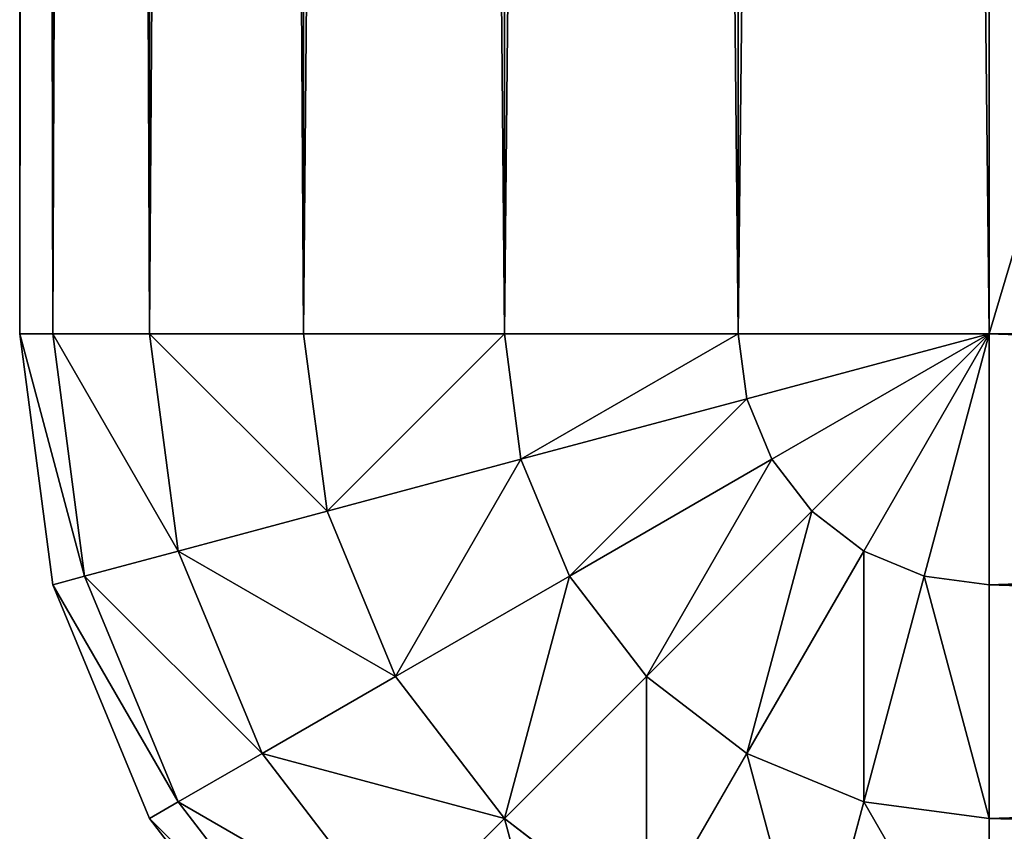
# Model space of a CAD drawing. Extents: x 219 to 498, y 110 to 382.
# Tile 3 of 256: x 219.257 to 219.638, y 241.263 to 241.577. Entities that reach past the tile are written whole.
import ezdxf

# ---------------------------------------------------------------- set-up
doc = ezdxf.new("R2010")
doc.units = 0
doc.header["$MEASUREMENT"] = 0
doc.layers.get('0').update_dxf_attribs({"color": 144, "linetype": 'CONTINUOUS'})
doc.layers.add('POTEAU', color=36, linetype='CONTINUOUS')

# ---------------------------------------------------------------- blocks, each defined once
blk = doc.blocks.new('GEAR_BOX_1')
at = {"color": 251}
for p, q in [((4.64045, 0.375, 41.625), (4.64045, 9.625, 41.625)), ((4.64045, 0.375, 0.375), (4.64045, 9.625, 0.375)), ((4.65323, 9.625, 41.72206), (4.65323, 0.375, 41.72206)), ((4.65323, 9.625, 0.27794), (4.65323, 0.375, 0.27794)), ((4.69069, 9.625, 41.8125), (4.69069, 0.375, 41.8125)), ((4.69069, 9.625, 0.1875), (4.69069, 0.375, 0.1875)), ((4.75028, 9.625, 41.89017), (4.75028, 0.375, 41.89017)), ((4.75028, 9.625, 0.10983), (4.75028, 0.375, 0.10983)), ((4.82795, 9.625, 41.94976), (4.82795, 0.375, 41.94976)), ((4.82795, 9.625, 0.05024), (4.82795, 0.375, 0.05024)), ((4.91839, 9.625, 41.98722), (4.91839, 0.375, 41.98722)), ((4.91839, 9.625, 0.01278), (4.91839, 0.375, 0.01278)), ((5.01545, 0.375, 42), (5.01545, 9.625, 42)), ((5.01545, 0.375), (5.01545, 9.625)), ((4.64045, 0.375, 0.375), (4.65323, 0.375, 0.27794)), ((4.64045, 0.375, 0.375), (4.65323, 0.27794, 0.375)), ((4.65323, 0.375, 41.72206), (4.64045, 0.375, 41.625)), ((4.64045, 0.375, 41.625), (4.65323, 0.27794, 41.625)), ((4.64045, 0.375, 41.625), (4.64045, 0.375, 0.375)), ((4.65323, 0.375, 0.27794), (4.69069, 0.375, 0.1875)), ((4.65323, 0.375, 0.27794), (4.66557, 0.28125, 0.27794)), ((4.69069, 0.375, 41.8125), (4.65323, 0.375, 41.72206)), ((4.65323, 0.375, 41.72206), (4.66557, 0.28125, 41.72206)), ((4.69069, 0.375, 0.1875), (4.75028, 0.375, 0.10983)), ((4.69069, 0.375, 0.1875), (4.70175, 0.29095, 0.1875)), ((4.75028, 0.375, 41.89017), (4.69069, 0.375, 41.8125)), ((4.69069, 0.375, 41.8125), (4.70175, 0.29095, 41.8125)), ((4.75028, 0.375, 0.10983), (4.75932, 0.30637, 0.10983)), ((4.75028, 0.375, 0.10983), (4.82795, 0.375, 0.05024)), ((4.82795, 0.375, 41.94976), (4.75028, 0.375, 41.89017)), ((4.75028, 0.375, 41.89017), (4.75932, 0.30637, 41.89017)), ((4.82795, 0.375, 0.05024), (4.83434, 0.32647, 0.05024)), ((4.82795, 0.375, 0.05024), (4.91839, 0.375, 0.01278)), ((4.91839, 0.375, 41.98722), (4.82795, 0.375, 41.94976)), ((4.82795, 0.375, 41.94976), (4.83434, 0.32647, 41.94976)), ((4.91839, 0.375, 0.01278), (5.01545, 0.375)), ((4.91839, 0.375, 0.01278), (4.9217, 0.34988, 0.01278)), ((5.01545, 0.375, 42), (4.91839, 0.375, 41.98722)), ((4.91839, 0.375, 41.98722), (4.9217, 0.34988, 41.98722)), ((4.9217, 0.34988, 0.01278), (5.01545, 0.375)), ((4.9217, 0.34988, 41.98722), (5.01545, 0.375, 42)), ((4.93139, 0.32647, 0.01278), (5.01545, 0.375)), ((4.93139, 0.32647, 41.98722), (5.01545, 0.375, 42)), ((4.94682, 0.30637, 0.01278), (5.01545, 0.375)), ((4.94682, 0.30637, 41.98722), (5.01545, 0.375, 42)), ((4.96692, 0.29095, 0.01278), (5.01545, 0.375)), ((4.96692, 0.29095, 41.98722), (5.01545, 0.375, 42)), ((4.99033, 0.28125, 0.01278), (5.01545, 0.375)), ((4.99033, 0.28125, 41.98722), (5.01545, 0.375, 42)), ((5.01545, 0.375), (5.01545, 0.27794, 0.01278)), ((5.01545, 0.27794, 41.98722), (5.01545, 0.375, 42)), ((7.76545, 0.375), (5.01545, 0.375)), ((7.76545, 0.375, 42), (5.01545, 0.375, 42)), ((4.83434, 0.32647, 0.05024), (4.9217, 0.34988, 0.01278)), ((4.83434, 0.32647, 41.94976), (4.9217, 0.34988, 41.98722)), ((4.9217, 0.34988, 0.01278), (4.93139, 0.32647, 0.01278)), ((4.9217, 0.34988, 41.98722), (4.93139, 0.32647, 41.98722)), ((4.75932, 0.30637, 0.10983), (4.83434, 0.32647, 0.05024)), ((4.75932, 0.30637, 41.89017), (4.83434, 0.32647, 41.94976)), ((4.83434, 0.32647, 0.05024), (4.85307, 0.28125, 0.05024)), ((4.83434, 0.32647, 41.94976), (4.85307, 0.28125, 41.94976)), ((4.85307, 0.28125, 0.05024), (4.93139, 0.32647, 0.01278)), ((4.85307, 0.28125, 41.94976), (4.93139, 0.32647, 41.98722)), ((4.93139, 0.32647, 0.01278), (4.94682, 0.30637, 0.01278)), ((4.93139, 0.32647, 41.98722), (4.94682, 0.30637, 41.98722)), ((4.70175, 0.29095, 0.1875), (4.75932, 0.30637, 0.10983)), ((4.70175, 0.29095, 41.8125), (4.75932, 0.30637, 41.89017)), ((4.75932, 0.30637, 0.10983), (4.78581, 0.24242, 0.10983)), ((4.75932, 0.30637, 41.89017), (4.78581, 0.24242, 41.89017)), ((4.88287, 0.24242, 0.05024), (4.94682, 0.30637, 0.01278)), ((4.88287, 0.24242, 41.94976), (4.94682, 0.30637, 41.98722)), ((4.94682, 0.30637, 0.01278), (4.96692, 0.29095, 0.01278)), ((4.94682, 0.30637, 41.98722), (4.96692, 0.29095, 41.98722)), ((4.66557, 0.28125, 0.27794), (4.70175, 0.29095, 0.1875)), ((4.66557, 0.28125, 41.72206), (4.70175, 0.29095, 41.8125)), ((4.70175, 0.29095, 0.1875), (4.7342, 0.21262, 0.1875)), ((4.70175, 0.29095, 41.8125), (4.7342, 0.21262, 41.8125)), ((4.9217, 0.21262, 0.05024), (4.96692, 0.29095, 0.01278)), ((4.9217, 0.21262, 41.94976), (4.96692, 0.29095, 41.98722)), ((4.96692, 0.29095, 0.01278), (4.99033, 0.28125, 0.01278)), ((4.96692, 0.29095, 41.98722), (4.99033, 0.28125, 41.98722)), ((4.65323, 0.27794, 0.375), (4.66557, 0.28125, 0.27794)), ((4.65323, 0.27794, 41.625), (4.66557, 0.28125, 41.72206)), ((4.66557, 0.28125, 0.27794), (4.70175, 0.19389, 0.27794)), ((4.66557, 0.28125, 41.72206), (4.70175, 0.19389, 41.72206)), ((4.78581, 0.24242, 0.10983), (4.85307, 0.28125, 0.05024)), ((4.78581, 0.24242, 41.89017), (4.85307, 0.28125, 41.94976)), ((4.85307, 0.28125, 0.05024), (4.88287, 0.24242, 0.05024)), ((4.85307, 0.28125, 41.94976), (4.88287, 0.24242, 41.94976)), ((4.96692, 0.19389, 0.05024), (4.99033, 0.28125, 0.01278)), ((4.96692, 0.19389, 41.94976), (4.99033, 0.28125, 41.98722)), ((4.99033, 0.28125, 0.01278), (5.01545, 0.27794, 0.01278)), ((4.99033, 0.28125, 41.98722), (5.01545, 0.27794, 41.98722)), ((4.65323, 0.27794, 0.375), (4.69069, 0.1875, 0.375)), ((4.65323, 0.27794, 41.625), (4.69069, 0.1875, 41.625)), ((4.65323, 0.27794, 0.375), (4.65323, 0.27794, 41.625)), ((5.01545, 0.27794, 0.01278), (5.01545, 0.1875, 0.05024)), ((5.01545, 0.27794, 41.98722), (7.76545, 0.27794, 41.98722)), ((5.01545, 0.1875, 41.94976), (5.01545, 0.27794, 41.98722)), ((5.01545, 0.27794, 0.01278), (7.76545, 0.27794, 0.01278)), ((4.7342, 0.21262, 0.1875), (4.78581, 0.24242, 0.10983)), ((4.7342, 0.21262, 41.8125), (4.78581, 0.24242, 41.89017)), ((4.78581, 0.24242, 0.10983), (4.82795, 0.1875, 0.10983)), ((4.78581, 0.24242, 41.89017), (4.82795, 0.1875, 41.89017)), ((4.82795, 0.1875, 0.10983), (4.88287, 0.24242, 0.05024)), ((4.82795, 0.1875, 41.89017), (4.88287, 0.24242, 41.94976)), ((4.88287, 0.24242, 0.05024), (4.9217, 0.21262, 0.05024)), ((4.88287, 0.24242, 41.94976), (4.9217, 0.21262, 41.94976)), ((4.70175, 0.19389, 0.27794), (4.7342, 0.21262, 0.1875)), ((4.70175, 0.19389, 41.72206), (4.7342, 0.21262, 41.8125)), ((4.7342, 0.21262, 0.1875), (4.78581, 0.14536, 0.1875)), ((4.7342, 0.21262, 41.8125), (4.78581, 0.14536, 41.8125)), ((4.88287, 0.14536, 0.10983), (4.9217, 0.21262, 0.05024)), ((4.88287, 0.14536, 41.89017), (4.9217, 0.21262, 41.94976)), ((4.9217, 0.21262, 0.05024), (4.96692, 0.19389, 0.05024)), ((4.9217, 0.21262, 41.94976), (4.96692, 0.19389, 41.94976)), ((4.69069, 0.1875, 0.375), (4.70175, 0.19389, 0.27794)), ((4.69069, 0.1875, 41.625), (4.70175, 0.19389, 41.72206)), ((4.70175, 0.19389, 0.27794), (4.75932, 0.11887, 0.27794)), ((4.70175, 0.19389, 41.72206), (4.75932, 0.11887, 41.72206)), ((4.94682, 0.11887, 0.10983), (4.96692, 0.19389, 0.05024)), ((4.94682, 0.11887, 41.89017), (4.96692, 0.19389, 41.94976)), ((4.96692, 0.19389, 0.05024), (5.01545, 0.1875, 0.05024)), ((4.96692, 0.19389, 41.94976), (5.01545, 0.1875, 41.94976)), ((4.69069, 0.1875, 0.375), (4.75028, 0.10983, 0.375)), ((4.69069, 0.1875, 0.375), (4.69069, 0.1875, 41.625)), ((4.69069, 0.1875, 41.625), (4.75028, 0.10983, 41.625)), ((4.78581, 0.14536, 41.8125), (4.82795, 0.1875, 41.89017)), ((4.78581, 0.14536, 0.1875), (4.82795, 0.1875, 0.10983)), ((4.82795, 0.1875, 0.10983), (4.88287, 0.14536, 0.10983)), ((4.82795, 0.1875, 41.89017), (4.88287, 0.14536, 41.89017)), ((5.01545, 0.1875, 0.05024), (5.01545, 0.10983, 0.10983)), ((5.01545, 0.1875, 41.94976), (7.76545, 0.1875, 41.94976)), ((5.01545, 0.10983, 41.89017), (5.01545, 0.1875, 41.94976)), ((5.01545, 0.1875, 0.05024), (7.76545, 0.1875, 0.05024))]:
    blk.add_line(p, q, dxfattribs=at)
mesh = blk.add_polyface(dxfattribs=at)
corners = [(4.65323, 9.625, 41.72206), (4.64045, 0.375, 41.625), (4.65323, 0.375, 41.72206), (4.64045, 9.625, 41.625)]
mesh.append_faces([[corners[k] for k in face] for face in [(0, 1, 2), (1, 0, 3)]], dxfattribs={"vtx0": -1, "color": 251})
mesh = blk.add_polyface(dxfattribs=at)
corners = [(4.64045, 9.625, 0.375), (4.65323, 0.375, 0.27794), (4.64045, 0.375, 0.375), (4.65323, 9.625, 0.27794)]
mesh.append_faces([[corners[k] for k in face] for face in [(0, 1, 2), (1, 0, 3)]], dxfattribs={"vtx0": -1, "color": 251})
mesh = blk.add_polyface(dxfattribs=at)
corners = [(4.64045, 9.625, 41.625), (4.64045, 0.375, 0.375), (4.64045, 0.375, 41.625), (4.64045, 9.625, 0.375)]
mesh.append_faces([[corners[k] for k in face] for face in [(0, 1, 2), (1, 0, 3)]], dxfattribs={"vtx0": -1, "color": 251})
mesh = blk.add_polyface(dxfattribs=at)
corners = [(4.69069, 9.625, 41.8125), (4.65323, 0.375, 41.72206), (4.69069, 0.375, 41.8125), (4.65323, 9.625, 41.72206)]
mesh.append_faces([[corners[k] for k in face] for face in [(0, 1, 2), (1, 0, 3)]], dxfattribs={"vtx0": -1, "color": 251})
mesh = blk.add_polyface(dxfattribs=at)
corners = [(4.65323, 9.625, 0.27794), (4.69069, 0.375, 0.1875), (4.65323, 0.375, 0.27794), (4.69069, 9.625, 0.1875)]
mesh.append_faces([[corners[k] for k in face] for face in [(0, 1, 2), (1, 0, 3)]], dxfattribs={"vtx0": -1, "color": 251})
mesh = blk.add_polyface(dxfattribs=at)
corners = [(4.75028, 9.625, 41.89017), (4.69069, 0.375, 41.8125), (4.75028, 0.375, 41.89017), (4.69069, 9.625, 41.8125)]
mesh.append_faces([[corners[k] for k in face] for face in [(0, 1, 2), (1, 0, 3)]], dxfattribs={"vtx0": -1, "color": 251})
mesh = blk.add_polyface(dxfattribs=at)
corners = [(4.69069, 9.625, 0.1875), (4.75028, 0.375, 0.10983), (4.69069, 0.375, 0.1875), (4.75028, 9.625, 0.10983)]
mesh.append_faces([[corners[k] for k in face] for face in [(0, 1, 2), (1, 0, 3)]], dxfattribs={"vtx0": -1, "color": 251})
mesh = blk.add_polyface(dxfattribs=at)
corners = [(4.82795, 0.375, 41.94976), (4.75028, 9.625, 41.89017), (4.75028, 0.375, 41.89017), (4.82795, 9.625, 41.94976)]
mesh.append_faces([[corners[k] for k in face] for face in [(0, 1, 2), (1, 0, 3)]], dxfattribs={"vtx0": -1, "color": 251})
mesh = blk.add_polyface(dxfattribs=at)
corners = [(4.82795, 9.625, 0.05024), (4.75028, 0.375, 0.10983), (4.75028, 9.625, 0.10983), (4.82795, 0.375, 0.05024)]
mesh.append_faces([[corners[k] for k in face] for face in [(0, 1, 2), (1, 0, 3)]], dxfattribs={"vtx0": -1, "color": 251})
mesh = blk.add_polyface(dxfattribs=at)
corners = [(4.91839, 0.375, 41.98722), (4.82795, 9.625, 41.94976), (4.82795, 0.375, 41.94976), (4.91839, 9.625, 41.98722)]
mesh.append_faces([[corners[k] for k in face] for face in [(0, 1, 2), (1, 0, 3)]], dxfattribs={"vtx0": -1, "color": 251})
mesh = blk.add_polyface(dxfattribs=at)
corners = [(4.91839, 9.625, 0.01278), (4.82795, 0.375, 0.05024), (4.82795, 9.625, 0.05024), (4.91839, 0.375, 0.01278)]
mesh.append_faces([[corners[k] for k in face] for face in [(0, 1, 2), (1, 0, 3)]], dxfattribs={"vtx0": -1, "color": 251})
mesh = blk.add_polyface(dxfattribs=at)
corners = [(5.01545, 0.375, 42), (4.91839, 9.625, 41.98722), (4.91839, 0.375, 41.98722), (5.01545, 9.625, 42)]
mesh.append_faces([[corners[k] for k in face] for face in [(0, 1, 2), (1, 0, 3)]], dxfattribs={"vtx0": -1, "color": 251})
mesh = blk.add_polyface(dxfattribs=at)
corners = [(5.01545, 9.625), (4.91839, 0.375, 0.01278), (4.91839, 9.625, 0.01278), (5.01545, 0.375)]
mesh.append_faces([[corners[k] for k in face] for face in [(0, 1, 2), (1, 0, 3)]], dxfattribs={"vtx0": -1, "color": 251})
mesh = blk.add_polyface(dxfattribs=at)
corners = [(7.76545, 0.375, 42), (5.01545, 9.625, 42), (5.01545, 0.375, 42), (7.76545, 9.625, 42)]
mesh.append_faces([[corners[k] for k in face] for face in [(0, 1, 2), (1, 0, 3)]], dxfattribs={"vtx0": -1, "color": 251})
mesh = blk.add_polyface(dxfattribs=at)
corners = [(7.76545, 9.625), (5.01545, 0.375), (5.01545, 9.625), (7.76545, 0.375)]
mesh.append_faces([[corners[k] for k in face] for face in [(0, 1, 2), (1, 0, 3)]], dxfattribs={"vtx0": -1, "color": 251})
mesh = blk.add_polyface(dxfattribs=at)
corners = [(4.64045, 0.375, 0.375), (4.66557, 0.28125, 0.27794), (4.65323, 0.27794, 0.375), (4.65323, 0.375, 0.27794)]
mesh.append_faces([[corners[k] for k in face] for face in [(0, 1, 2), (1, 0, 3)]], dxfattribs={"vtx0": -1, "color": 251})
mesh = blk.add_polyface(dxfattribs=at)
corners = [(4.64045, 0.375, 41.625), (4.65323, 0.27794, 0.375), (4.65323, 0.27794, 41.625), (4.64045, 0.375, 0.375)]
mesh.append_faces([[corners[k] for k in face] for face in [(0, 1, 2), (1, 0, 3)]], dxfattribs={"vtx0": -1, "color": 251})
mesh = blk.add_polyface(dxfattribs=at)
corners = [(4.66557, 0.28125, 41.72206), (4.64045, 0.375, 41.625), (4.65323, 0.27794, 41.625), (4.65323, 0.375, 41.72206)]
mesh.append_faces([[corners[k] for k in face] for face in [(0, 1, 2), (1, 0, 3)]], dxfattribs={"vtx0": -1, "color": 251})
mesh = blk.add_polyface(dxfattribs=at)
corners = [(4.65323, 0.375, 0.27794), (4.70175, 0.29095, 0.1875), (4.66557, 0.28125, 0.27794), (4.69069, 0.375, 0.1875)]
mesh.append_faces([[corners[k] for k in face] for face in [(0, 1, 2), (1, 0, 3)]], dxfattribs={"vtx0": -1, "color": 251})
mesh = blk.add_polyface(dxfattribs=at)
corners = [(4.70175, 0.29095, 41.8125), (4.65323, 0.375, 41.72206), (4.66557, 0.28125, 41.72206), (4.69069, 0.375, 41.8125)]
mesh.append_faces([[corners[k] for k in face] for face in [(0, 1, 2), (1, 0, 3)]], dxfattribs={"vtx0": -1, "color": 251})
mesh = blk.add_polyface(dxfattribs=at)
corners = [(4.69069, 0.375, 0.1875), (4.75932, 0.30637, 0.10983), (4.70175, 0.29095, 0.1875), (4.75028, 0.375, 0.10983)]
mesh.append_faces([[corners[k] for k in face] for face in [(0, 1, 2), (1, 0, 3)]], dxfattribs={"vtx0": -1, "color": 251})
mesh = blk.add_polyface(dxfattribs=at)
corners = [(4.75932, 0.30637, 41.89017), (4.69069, 0.375, 41.8125), (4.70175, 0.29095, 41.8125), (4.75028, 0.375, 41.89017)]
mesh.append_faces([[corners[k] for k in face] for face in [(0, 1, 2), (1, 0, 3)]], dxfattribs={"vtx0": -1, "color": 251})
mesh = blk.add_polyface(dxfattribs=at)
corners = [(4.82795, 0.375, 0.05024), (4.75932, 0.30637, 0.10983), (4.75028, 0.375, 0.10983), (4.83434, 0.32647, 0.05024)]
mesh.append_faces([[corners[k] for k in face] for face in [(0, 1, 2), (1, 0, 3)]], dxfattribs={"vtx0": -1, "color": 251})
mesh = blk.add_polyface(dxfattribs=at)
corners = [(4.75932, 0.30637, 41.89017), (4.82795, 0.375, 41.94976), (4.75028, 0.375, 41.89017), (4.83434, 0.32647, 41.94976)]
mesh.append_faces([[corners[k] for k in face] for face in [(0, 1, 2), (1, 0, 3)]], dxfattribs={"vtx0": -1, "color": 251})
mesh = blk.add_polyface(dxfattribs=at)
corners = [(4.91839, 0.375, 0.01278), (4.83434, 0.32647, 0.05024), (4.82795, 0.375, 0.05024), (4.9217, 0.34988, 0.01278)]
mesh.append_faces([[corners[k] for k in face] for face in [(0, 1, 2), (1, 0, 3)]], dxfattribs={"vtx0": -1, "color": 251})
mesh = blk.add_polyface(dxfattribs=at)
corners = [(4.83434, 0.32647, 41.94976), (4.91839, 0.375, 41.98722), (4.82795, 0.375, 41.94976), (4.9217, 0.34988, 41.98722)]
mesh.append_faces([[corners[k] for k in face] for face in [(0, 1, 2), (1, 0, 3)]], dxfattribs={"vtx0": -1, "color": 251})
mesh = blk.add_polyface(dxfattribs=at)
corners = [(5.01545, 0.375), (4.9217, 0.34988, 0.01278), (4.91839, 0.375, 0.01278)]
mesh.append_faces([[corners[k] for k in face] for face in [(0, 1, 2)]], dxfattribs={"color": 251})
mesh = blk.add_polyface(dxfattribs=at)
corners = [(5.01545, 0.375, 42), (4.91839, 0.375, 41.98722), (4.9217, 0.34988, 41.98722)]
mesh.append_faces([[corners[k] for k in face] for face in [(0, 1, 2)]], dxfattribs={"color": 251})
mesh = blk.add_polyface(dxfattribs=at)
corners = [(5.01545, 0.375), (4.93139, 0.32647, 0.01278), (4.9217, 0.34988, 0.01278)]
mesh.append_faces([[corners[k] for k in face] for face in [(0, 1, 2)]], dxfattribs={"color": 251})
mesh = blk.add_polyface(dxfattribs=at)
corners = [(5.01545, 0.375, 42), (4.9217, 0.34988, 41.98722), (4.93139, 0.32647, 41.98722)]
mesh.append_faces([[corners[k] for k in face] for face in [(0, 1, 2)]], dxfattribs={"color": 251})
mesh = blk.add_polyface(dxfattribs=at)
corners = [(5.01545, 0.375), (4.94682, 0.30637, 0.01278), (4.93139, 0.32647, 0.01278)]
mesh.append_faces([[corners[k] for k in face] for face in [(0, 1, 2)]], dxfattribs={"color": 251})
mesh = blk.add_polyface(dxfattribs=at)
corners = [(5.01545, 0.375, 42), (4.93139, 0.32647, 41.98722), (4.94682, 0.30637, 41.98722)]
mesh.append_faces([[corners[k] for k in face] for face in [(0, 1, 2)]], dxfattribs={"color": 251})
mesh = blk.add_polyface(dxfattribs=at)
corners = [(5.01545, 0.375), (4.96692, 0.29095, 0.01278), (4.94682, 0.30637, 0.01278)]
mesh.append_faces([[corners[k] for k in face] for face in [(0, 1, 2)]], dxfattribs={"color": 251})
mesh = blk.add_polyface(dxfattribs=at)
corners = [(5.01545, 0.375, 42), (4.94682, 0.30637, 41.98722), (4.96692, 0.29095, 41.98722)]
mesh.append_faces([[corners[k] for k in face] for face in [(0, 1, 2)]], dxfattribs={"color": 251})
mesh = blk.add_polyface(dxfattribs=at)
corners = [(5.01545, 0.375), (4.99033, 0.28125, 0.01278), (4.96692, 0.29095, 0.01278)]
mesh.append_faces([[corners[k] for k in face] for face in [(0, 1, 2)]], dxfattribs={"color": 251})
mesh = blk.add_polyface(dxfattribs=at)
corners = [(5.01545, 0.375, 42), (4.96692, 0.29095, 41.98722), (4.99033, 0.28125, 41.98722)]
mesh.append_faces([[corners[k] for k in face] for face in [(0, 1, 2)]], dxfattribs={"color": 251})
mesh = blk.add_polyface(dxfattribs=at)
corners = [(5.01545, 0.27794, 0.01278), (4.99033, 0.28125, 0.01278), (5.01545, 0.375)]
mesh.append_faces([[corners[k] for k in face] for face in [(0, 1, 2)]], dxfattribs={"color": 251})
mesh = blk.add_polyface(dxfattribs=at)
corners = [(5.01545, 0.375, 42), (4.99033, 0.28125, 41.98722), (5.01545, 0.27794, 41.98722)]
mesh.append_faces([[corners[k] for k in face] for face in [(0, 1, 2)]], dxfattribs={"color": 251})
mesh = blk.add_polyface(dxfattribs=at)
corners = [(7.76545, 0.375), (5.01545, 0.27794, 0.01278), (5.01545, 0.375), (7.76545, 0.27794, 0.01278)]
mesh.append_faces([[corners[k] for k in face] for face in [(0, 1, 2), (1, 0, 3)]], dxfattribs={"vtx0": -1, "color": 251})
mesh = blk.add_polyface(dxfattribs=at)
corners = [(7.76545, 0.27794, 41.98722), (5.01545, 0.375, 42), (5.01545, 0.27794, 41.98722), (7.76545, 0.375, 42)]
mesh.append_faces([[corners[k] for k in face] for face in [(0, 1, 2), (1, 0, 3)]], dxfattribs={"vtx0": -1, "color": 251})
mesh = blk.add_polyface(dxfattribs=at)
corners = [(4.9217, 0.34988, 0.01278), (4.85307, 0.28125, 0.05024), (4.83434, 0.32647, 0.05024), (4.93139, 0.32647, 0.01278)]
mesh.append_faces([[corners[k] for k in face] for face in [(0, 1, 2), (1, 0, 3)]], dxfattribs={"vtx0": -1, "color": 251})
mesh = blk.add_polyface(dxfattribs=at)
corners = [(4.85307, 0.28125, 41.94976), (4.9217, 0.34988, 41.98722), (4.83434, 0.32647, 41.94976), (4.93139, 0.32647, 41.98722)]
mesh.append_faces([[corners[k] for k in face] for face in [(0, 1, 2), (1, 0, 3)]], dxfattribs={"vtx0": -1, "color": 251})
mesh = blk.add_polyface(dxfattribs=at)
corners = [(4.83434, 0.32647, 0.05024), (4.78581, 0.24242, 0.10983), (4.75932, 0.30637, 0.10983), (4.85307, 0.28125, 0.05024)]
mesh.append_faces([[corners[k] for k in face] for face in [(0, 1, 2), (1, 0, 3)]], dxfattribs={"vtx0": -1, "color": 251})
mesh = blk.add_polyface(dxfattribs=at)
corners = [(4.78581, 0.24242, 41.89017), (4.83434, 0.32647, 41.94976), (4.75932, 0.30637, 41.89017), (4.85307, 0.28125, 41.94976)]
mesh.append_faces([[corners[k] for k in face] for face in [(0, 1, 2), (1, 0, 3)]], dxfattribs={"vtx0": -1, "color": 251})
mesh = blk.add_polyface(dxfattribs=at)
corners = [(4.93139, 0.32647, 0.01278), (4.88287, 0.24242, 0.05024), (4.85307, 0.28125, 0.05024), (4.94682, 0.30637, 0.01278)]
mesh.append_faces([[corners[k] for k in face] for face in [(0, 1, 2), (1, 0, 3)]], dxfattribs={"vtx0": -1, "color": 251})
mesh = blk.add_polyface(dxfattribs=at)
corners = [(4.88287, 0.24242, 41.94976), (4.93139, 0.32647, 41.98722), (4.85307, 0.28125, 41.94976), (4.94682, 0.30637, 41.98722)]
mesh.append_faces([[corners[k] for k in face] for face in [(0, 1, 2), (1, 0, 3)]], dxfattribs={"vtx0": -1, "color": 251})
mesh = blk.add_polyface(dxfattribs=at)
corners = [(4.70175, 0.29095, 0.1875), (4.78581, 0.24242, 0.10983), (4.7342, 0.21262, 0.1875), (4.75932, 0.30637, 0.10983)]
mesh.append_faces([[corners[k] for k in face] for face in [(0, 1, 2), (1, 0, 3)]], dxfattribs={"vtx0": -1, "color": 251})
mesh = blk.add_polyface(dxfattribs=at)
corners = [(4.78581, 0.24242, 41.89017), (4.70175, 0.29095, 41.8125), (4.7342, 0.21262, 41.8125), (4.75932, 0.30637, 41.89017)]
mesh.append_faces([[corners[k] for k in face] for face in [(0, 1, 2), (1, 0, 3)]], dxfattribs={"vtx0": -1, "color": 251})
mesh = blk.add_polyface(dxfattribs=at)
corners = [(4.94682, 0.30637, 0.01278), (4.9217, 0.21262, 0.05024), (4.88287, 0.24242, 0.05024), (4.96692, 0.29095, 0.01278)]
mesh.append_faces([[corners[k] for k in face] for face in [(0, 1, 2), (1, 0, 3)]], dxfattribs={"vtx0": -1, "color": 251})
mesh = blk.add_polyface(dxfattribs=at)
corners = [(4.9217, 0.21262, 41.94976), (4.94682, 0.30637, 41.98722), (4.88287, 0.24242, 41.94976), (4.96692, 0.29095, 41.98722)]
mesh.append_faces([[corners[k] for k in face] for face in [(0, 1, 2), (1, 0, 3)]], dxfattribs={"vtx0": -1, "color": 251})
mesh = blk.add_polyface(dxfattribs=at)
corners = [(4.66557, 0.28125, 0.27794), (4.7342, 0.21262, 0.1875), (4.70175, 0.19389, 0.27794), (4.70175, 0.29095, 0.1875)]
mesh.append_faces([[corners[k] for k in face] for face in [(0, 1, 2), (1, 0, 3)]], dxfattribs={"vtx0": -1, "color": 251})
mesh = blk.add_polyface(dxfattribs=at)
corners = [(4.7342, 0.21262, 41.8125), (4.66557, 0.28125, 41.72206), (4.70175, 0.19389, 41.72206), (4.70175, 0.29095, 41.8125)]
mesh.append_faces([[corners[k] for k in face] for face in [(0, 1, 2), (1, 0, 3)]], dxfattribs={"vtx0": -1, "color": 251})
mesh = blk.add_polyface(dxfattribs=at)
corners = [(4.96692, 0.29095, 0.01278), (4.96692, 0.19389, 0.05024), (4.9217, 0.21262, 0.05024), (4.99033, 0.28125, 0.01278)]
mesh.append_faces([[corners[k] for k in face] for face in [(0, 1, 2), (1, 0, 3)]], dxfattribs={"vtx0": -1, "color": 251})
mesh = blk.add_polyface(dxfattribs=at)
corners = [(4.96692, 0.19389, 41.94976), (4.96692, 0.29095, 41.98722), (4.9217, 0.21262, 41.94976), (4.99033, 0.28125, 41.98722)]
mesh.append_faces([[corners[k] for k in face] for face in [(0, 1, 2), (1, 0, 3)]], dxfattribs={"vtx0": -1, "color": 251})
mesh = blk.add_polyface(dxfattribs=at)
corners = [(4.65323, 0.27794, 0.375), (4.70175, 0.19389, 0.27794), (4.69069, 0.1875, 0.375), (4.66557, 0.28125, 0.27794)]
mesh.append_faces([[corners[k] for k in face] for face in [(0, 1, 2), (1, 0, 3)]], dxfattribs={"vtx0": -1, "color": 251})
mesh = blk.add_polyface(dxfattribs=at)
corners = [(4.70175, 0.19389, 41.72206), (4.65323, 0.27794, 41.625), (4.69069, 0.1875, 41.625), (4.66557, 0.28125, 41.72206)]
mesh.append_faces([[corners[k] for k in face] for face in [(0, 1, 2), (1, 0, 3)]], dxfattribs={"vtx0": -1, "color": 251})
mesh = blk.add_polyface(dxfattribs=at)
corners = [(4.85307, 0.28125, 0.05024), (4.82795, 0.1875, 0.10983), (4.78581, 0.24242, 0.10983), (4.88287, 0.24242, 0.05024)]
mesh.append_faces([[corners[k] for k in face] for face in [(0, 1, 2), (1, 0, 3)]], dxfattribs={"vtx0": -1, "color": 251})
mesh = blk.add_polyface(dxfattribs=at)
corners = [(4.82795, 0.1875, 41.89017), (4.85307, 0.28125, 41.94976), (4.78581, 0.24242, 41.89017), (4.88287, 0.24242, 41.94976)]
mesh.append_faces([[corners[k] for k in face] for face in [(0, 1, 2), (1, 0, 3)]], dxfattribs={"vtx0": -1, "color": 251})
mesh = blk.add_polyface(dxfattribs=at)
corners = [(4.99033, 0.28125, 0.01278), (5.01545, 0.1875, 0.05024), (4.96692, 0.19389, 0.05024), (5.01545, 0.27794, 0.01278)]
mesh.append_faces([[corners[k] for k in face] for face in [(0, 1, 2), (1, 0, 3)]], dxfattribs={"vtx0": -1, "color": 251})
mesh = blk.add_polyface(dxfattribs=at)
corners = [(5.01545, 0.1875, 41.94976), (4.99033, 0.28125, 41.98722), (4.96692, 0.19389, 41.94976), (5.01545, 0.27794, 41.98722)]
mesh.append_faces([[corners[k] for k in face] for face in [(0, 1, 2), (1, 0, 3)]], dxfattribs={"vtx0": -1, "color": 251})
mesh = blk.add_polyface(dxfattribs=at)
corners = [(4.65323, 0.27794, 41.625), (4.69069, 0.1875, 0.375), (4.69069, 0.1875, 41.625), (4.65323, 0.27794, 0.375)]
mesh.append_faces([[corners[k] for k in face] for face in [(0, 1, 2), (1, 0, 3)]], dxfattribs={"vtx0": -1, "color": 251})
mesh = blk.add_polyface(dxfattribs=at)
corners = [(7.76545, 0.1875, 41.94976), (5.01545, 0.27794, 41.98722), (5.01545, 0.1875, 41.94976), (7.76545, 0.27794, 41.98722)]
mesh.append_faces([[corners[k] for k in face] for face in [(0, 1, 2), (1, 0, 3)]], dxfattribs={"vtx0": -1, "color": 251})
mesh = blk.add_polyface(dxfattribs=at)
corners = [(7.76545, 0.27794, 0.01278), (5.01545, 0.1875, 0.05024), (5.01545, 0.27794, 0.01278), (7.76545, 0.1875, 0.05024)]
mesh.append_faces([[corners[k] for k in face] for face in [(0, 1, 2), (1, 0, 3)]], dxfattribs={"vtx0": -1, "color": 251})
mesh = blk.add_polyface(dxfattribs=at)
corners = [(4.82795, 0.1875, 41.89017), (4.7342, 0.21262, 41.8125), (4.78581, 0.14536, 41.8125), (4.78581, 0.24242, 41.89017)]
mesh.append_faces([[corners[k] for k in face] for face in [(0, 1, 2), (1, 0, 3)]], dxfattribs={"vtx0": -1, "color": 251})
mesh = blk.add_polyface(dxfattribs=at)
corners = [(4.7342, 0.21262, 0.1875), (4.82795, 0.1875, 0.10983), (4.78581, 0.14536, 0.1875), (4.78581, 0.24242, 0.10983)]
mesh.append_faces([[corners[k] for k in face] for face in [(0, 1, 2), (1, 0, 3)]], dxfattribs={"vtx0": -1, "color": 251})
mesh = blk.add_polyface(dxfattribs=at)
corners = [(4.88287, 0.24242, 0.05024), (4.88287, 0.14536, 0.10983), (4.82795, 0.1875, 0.10983), (4.9217, 0.21262, 0.05024)]
mesh.append_faces([[corners[k] for k in face] for face in [(0, 1, 2), (1, 0, 3)]], dxfattribs={"vtx0": -1, "color": 251})
mesh = blk.add_polyface(dxfattribs=at)
corners = [(4.88287, 0.14536, 41.89017), (4.88287, 0.24242, 41.94976), (4.82795, 0.1875, 41.89017), (4.9217, 0.21262, 41.94976)]
mesh.append_faces([[corners[k] for k in face] for face in [(0, 1, 2), (1, 0, 3)]], dxfattribs={"vtx0": -1, "color": 251})
mesh = blk.add_polyface(dxfattribs=at)
corners = [(4.70175, 0.19389, 0.27794), (4.78581, 0.14536, 0.1875), (4.75932, 0.11887, 0.27794), (4.7342, 0.21262, 0.1875)]
mesh.append_faces([[corners[k] for k in face] for face in [(0, 1, 2), (1, 0, 3)]], dxfattribs={"vtx0": -1, "color": 251})
mesh = blk.add_polyface(dxfattribs=at)
corners = [(4.78581, 0.14536, 41.8125), (4.70175, 0.19389, 41.72206), (4.75932, 0.11887, 41.72206), (4.7342, 0.21262, 41.8125)]
mesh.append_faces([[corners[k] for k in face] for face in [(0, 1, 2), (1, 0, 3)]], dxfattribs={"vtx0": -1, "color": 251})
mesh = blk.add_polyface(dxfattribs=at)
corners = [(4.9217, 0.21262, 0.05024), (4.94682, 0.11887, 0.10983), (4.88287, 0.14536, 0.10983), (4.96692, 0.19389, 0.05024)]
mesh.append_faces([[corners[k] for k in face] for face in [(0, 1, 2), (1, 0, 3)]], dxfattribs={"vtx0": -1, "color": 251})
mesh = blk.add_polyface(dxfattribs=at)
corners = [(4.94682, 0.11887, 41.89017), (4.9217, 0.21262, 41.94976), (4.88287, 0.14536, 41.89017), (4.96692, 0.19389, 41.94976)]
mesh.append_faces([[corners[k] for k in face] for face in [(0, 1, 2), (1, 0, 3)]], dxfattribs={"vtx0": -1, "color": 251})
mesh = blk.add_polyface(dxfattribs=at)
corners = [(4.69069, 0.1875, 0.375), (4.75932, 0.11887, 0.27794), (4.75028, 0.10983, 0.375), (4.70175, 0.19389, 0.27794)]
mesh.append_faces([[corners[k] for k in face] for face in [(0, 1, 2), (1, 0, 3)]], dxfattribs={"vtx0": -1, "color": 251})
mesh = blk.add_polyface(dxfattribs=at)
corners = [(4.75932, 0.11887, 41.72206), (4.69069, 0.1875, 41.625), (4.75028, 0.10983, 41.625), (4.70175, 0.19389, 41.72206)]
mesh.append_faces([[corners[k] for k in face] for face in [(0, 1, 2), (1, 0, 3)]], dxfattribs={"vtx0": -1, "color": 251})
mesh = blk.add_polyface(dxfattribs=at)
corners = [(4.96692, 0.19389, 0.05024), (5.01545, 0.10983, 0.10983), (4.94682, 0.11887, 0.10983), (5.01545, 0.1875, 0.05024)]
mesh.append_faces([[corners[k] for k in face] for face in [(0, 1, 2), (1, 0, 3)]], dxfattribs={"vtx0": -1, "color": 251})
mesh = blk.add_polyface(dxfattribs=at)
corners = [(5.01545, 0.10983, 41.89017), (4.96692, 0.19389, 41.94976), (4.94682, 0.11887, 41.89017), (5.01545, 0.1875, 41.94976)]
mesh.append_faces([[corners[k] for k in face] for face in [(0, 1, 2), (1, 0, 3)]], dxfattribs={"vtx0": -1, "color": 251})
mesh = blk.add_polyface(dxfattribs=at)
corners = [(4.69069, 0.1875, 41.625), (4.75028, 0.10983, 0.375), (4.75028, 0.10983, 41.625), (4.69069, 0.1875, 0.375)]
mesh.append_faces([[corners[k] for k in face] for face in [(0, 1, 2), (1, 0, 3)]], dxfattribs={"vtx0": -1, "color": 251})
mesh = blk.add_polyface(dxfattribs=at)
corners = [(4.88287, 0.14536, 41.89017), (4.78581, 0.14536, 41.8125), (4.85307, 0.09375, 41.8125), (4.82795, 0.1875, 41.89017)]
mesh.append_faces([[corners[k] for k in face] for face in [(0, 1, 2), (1, 0, 3)]], dxfattribs={"vtx0": -1, "color": 251})
mesh = blk.add_polyface(dxfattribs=at)
corners = [(4.85307, 0.09375, 0.1875), (4.82795, 0.1875, 0.10983), (4.88287, 0.14536, 0.10983), (4.78581, 0.14536, 0.1875)]
mesh.append_faces([[corners[k] for k in face] for face in [(0, 1, 2), (1, 0, 3)]], dxfattribs={"vtx0": -1, "color": 251})
mesh = blk.add_polyface(dxfattribs=at)
corners = [(7.76545, 0.10983, 41.89017), (5.01545, 0.1875, 41.94976), (5.01545, 0.10983, 41.89017), (7.76545, 0.1875, 41.94976)]
mesh.append_faces([[corners[k] for k in face] for face in [(0, 1, 2), (1, 0, 3)]], dxfattribs={"vtx0": -1, "color": 251})
mesh = blk.add_polyface(dxfattribs=at)
corners = [(7.76545, 0.1875, 0.05024), (5.01545, 0.10983, 0.10983), (5.01545, 0.1875, 0.05024), (7.76545, 0.10983, 0.10983)]
mesh.append_faces([[corners[k] for k in face] for face in [(0, 1, 2), (1, 0, 3)]], dxfattribs={"vtx0": -1, "color": 251})
blk = doc.blocks.new('GROUP_1')
for p, q in [((0.18927, 10.65467, 63.95228), (0.18927, 1.4377, 63.95228)), ((0.18927, 1.4377, 82.38621), (0.18927, 10.65467, 82.38621)), ((0.18927, 1.4377, 63.95228), (0.18927, 1.4377, 82.38621))]:
    blk.add_line(p, q)
blk.add_blockref('GEAR_BOX_1', (-4.45118, 1.0627, 63.57728))
at = {"color": 7}
mesh = blk.add_polyface(dxfattribs=at)
corners = [(0.18927, 10.65467, 82.38621), (0.18927, 1.4377, 63.95228), (0.18927, 1.4377, 82.38621), (0.18927, 10.65467, 63.95228)]
mesh.append_faces([[corners[k] for k in face] for face in [(0, 1, 2), (1, 0, 3)]], dxfattribs={"vtx0": -1, "color": 7})

msp = doc.modelspace()

# ---------------------------------------------------------------- block references
at = {"layer": 'POTEAU'}
msp.add_blockref('GROUP_1', (219.06773, 240.0173, 52.61241), dxfattribs=at)

doc.saveas('drawing.dxf')
